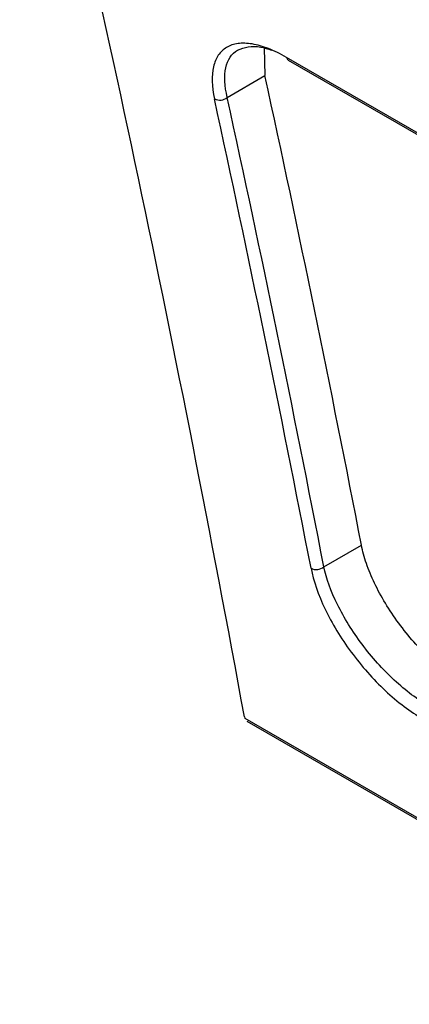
# Model space of a CAD drawing. Header units: millimetres. Extents: x -0.57 to 0.95, y -0.4 to 0.71.
# Tile 217 of 256: x 0.601 to 0.6137, y 0.2553 to 0.2875. Entities that reach past the tile are written whole.
import ezdxf

# ---------------------------------------------------------------- set-up
doc = ezdxf.new("R2010")
doc.units = ezdxf.units.MM
doc.layers.add('FORMAT', color=7, linetype='Continuous')

msp = doc.modelspace()

# ---------------------------------------------------------------- linework, layer by layer
at = {"layer": 'FORMAT', "color": 7, "linetype": 'Continuous', "lineweight": 25}
for p, q in [((0.608933, 0.28653), (0.60896, 0.285626)), ((0.749779, 0.205335), (0.609663, 0.286222)), ((0.60972, 0.286136), (0.749836, 0.205249)), ((0.607728, 0.284915), (0.60896, 0.285626)), ((0.610883, 0.269589), (0.61211, 0.270296)), ((0.608289, 0.264698), (0.608307, 0.264645)), ((0.761415, 0.176256), (0.608308, 0.264643)), ((0.608364, 0.264551), (0.761477, 0.176161))]:
    msp.add_line(p, q, dxfattribs=at)
for centre, radius, start, end in [((0.609786, 0.286242), 0.000124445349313, 189.042008, 237.928577), ((0.607479, 0.285217), 0.0003914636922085, 244.241688, 309.50477), ((-0.047868, 0.142008), 0.6705704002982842, 10.963728, 12.300325), ((0.610637, 0.2699), 0.0003970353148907, 244.085596, 308.392715)]:
    msp.add_arc(centre, radius, start, end, dxfattribs=at)
for points in [[(0.6082888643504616, 0.2646983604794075), (0.6061194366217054, 0.2765322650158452), (0.6036726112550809, 0.2881445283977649), (0.6009512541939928, 0.2995215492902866)], [(0.6121095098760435, 0.2702963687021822), (0.6111127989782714, 0.2754495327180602), (0.6100629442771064, 0.2805596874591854), (0.6089601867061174, 0.2856256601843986)], [(0.6108833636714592, 0.2695885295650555), (0.6098710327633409, 0.2748121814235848), (0.6088484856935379, 0.2797795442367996), (0.6077284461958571, 0.2849145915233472)], [(0.608307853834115, 0.2646431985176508), (0.6083076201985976, 0.2646438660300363), (0.6083073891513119, 0.2646445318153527), (0.6083071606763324, 0.2646451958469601)]]:
    msp.add_open_spline(points, degree=3, dxfattribs=at)
for points, knots in [([(0.6096628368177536, 0.2862222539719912), (0.609459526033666, 0.2863396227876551), (0.6092643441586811, 0.2864343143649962), (0.6088895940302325, 0.2865802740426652), (0.6087081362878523, 0.2866317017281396), (0.6083733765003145, 0.2866865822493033), (0.6082197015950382, 0.286690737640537), (0.6079393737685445, 0.2866530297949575), (0.6078131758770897, 0.286610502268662), (0.607598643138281, 0.2864829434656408), (0.6075086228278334, 0.2863978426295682), (0.6073638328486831, 0.286183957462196), (0.6073112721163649, 0.2860583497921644), (0.6072105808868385, 0.2856293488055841), (0.60722119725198, 0.2852679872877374), (0.6073092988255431, 0.2848640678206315)], [0, 0, 0, 0, 0.1249999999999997, 0.1249999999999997, 0.2499999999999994, 0.2499999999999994, 0.3749999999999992, 0.3749999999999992, 0.4999999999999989, 0.4999999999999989, 0.6249999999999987, 0.6249999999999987, 0.7499999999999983, 0.7499999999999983, 1, 1, 1, 1]), ([(0.6077284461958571, 0.284914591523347), (0.6076404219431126, 0.2852864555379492), (0.6076242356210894, 0.2856187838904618), (0.6077089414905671, 0.2860128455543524), (0.6077549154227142, 0.2861281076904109), (0.6078839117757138, 0.2863241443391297), (0.6079649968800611, 0.2864020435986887), (0.608062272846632, 0.2864602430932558)], [0, 0, 0, 0, 0.5000000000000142, 0.5000000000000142, 0.7500000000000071, 0.7500000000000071, 1, 1, 1, 1]), ([(0.6080622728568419, 0.2864602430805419), (0.6082902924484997, 0.2865409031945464), (0.6085979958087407, 0.2866497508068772), (0.6090545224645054, 0.2864995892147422), (0.6091727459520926, 0.2864607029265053)], [0, 0, 0, 0, 0.7410370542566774, 1, 1, 1, 1]), ([(0.6155002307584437, 0.2657219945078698), (0.6154530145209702, 0.2657498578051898), (0.6153589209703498, 0.265805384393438), (0.6152168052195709, 0.2658972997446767), (0.6150747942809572, 0.2659950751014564), (0.6149327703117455, 0.2660993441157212), (0.6147907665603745, 0.2662099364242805), (0.6146487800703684, 0.2663268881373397), (0.6145068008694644, 0.2664502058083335), (0.6142264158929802, 0.2667062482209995), (0.6138155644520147, 0.2671280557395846), (0.6133162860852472, 0.2677473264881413), (0.6128783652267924, 0.2683990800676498), (0.6125813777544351, 0.2689494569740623), (0.6123884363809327, 0.2693811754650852), (0.6122685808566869, 0.2696975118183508), (0.6121725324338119, 0.270004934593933), (0.6121305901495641, 0.270198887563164), (0.6121095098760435, 0.2702963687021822)], [0, 0, 0, 0, 0.0315082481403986, 0.0627903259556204, 0.0939254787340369, 0.1249940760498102, 0.1560770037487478, 0.1872550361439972, 0.2186082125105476, 0.2502152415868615, 0.3747415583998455, 0.499805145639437, 0.6242707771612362, 0.7493121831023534, 0.812171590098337, 0.8745165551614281, 0.9369317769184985, 0.9999999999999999, 0.9999999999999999, 0.9999999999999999, 0.9999999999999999]), ([(0.6104632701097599, 0.2695426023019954), (0.6105427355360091, 0.269132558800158), (0.6107012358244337, 0.2686740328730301), (0.6110343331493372, 0.2679776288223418), (0.6111617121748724, 0.2677422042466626), (0.6114484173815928, 0.2672687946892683), (0.6116038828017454, 0.2670370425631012), (0.6119385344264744, 0.2665832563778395), (0.6121199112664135, 0.266358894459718), (0.6124950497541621, 0.2659356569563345), (0.6126888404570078, 0.2657361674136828), (0.6130890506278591, 0.2653617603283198), (0.6132954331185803, 0.2651874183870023), (0.6137027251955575, 0.2648794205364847), (0.613905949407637, 0.2647434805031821), (0.6141086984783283, 0.2646264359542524)], [0, 0, 0, 0, 0.2500000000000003, 0.2500000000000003, 0.3750000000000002, 0.3750000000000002, 0.5000000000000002, 0.5000000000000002, 0.6250000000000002, 0.6250000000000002, 0.7500000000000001, 0.7500000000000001, 0.875, 0.875, 1, 1, 1, 1]), ([(0.6143168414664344, 0.2650388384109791), (0.6141282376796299, 0.2651477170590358), (0.6139389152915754, 0.2652740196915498), (0.6135589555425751, 0.2655599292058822), (0.6133661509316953, 0.265721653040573), (0.6129917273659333, 0.266068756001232), (0.6128101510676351, 0.2662536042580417), (0.6124580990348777, 0.2666456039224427), (0.6122875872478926, 0.266853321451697), (0.6119723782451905, 0.2672732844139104), (0.6118256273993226, 0.2674876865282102), (0.6115542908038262, 0.2679254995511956), (0.6114333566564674, 0.2681431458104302), (0.6111158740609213, 0.2687867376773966), (0.6109628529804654, 0.2692101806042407), (0.6108833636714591, 0.2695885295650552)], [0, 0, 0, 0, 0.1250000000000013, 0.1250000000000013, 0.2500000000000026, 0.2500000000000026, 0.3750000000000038, 0.3750000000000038, 0.5000000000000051, 0.5000000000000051, 0.6250000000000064, 0.6250000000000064, 0.7500000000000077, 0.7500000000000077, 1, 1, 1, 1])]:
    msp.add_open_spline(points, degree=3, knots=knots, dxfattribs=at)

doc.saveas('drawing.dxf')
